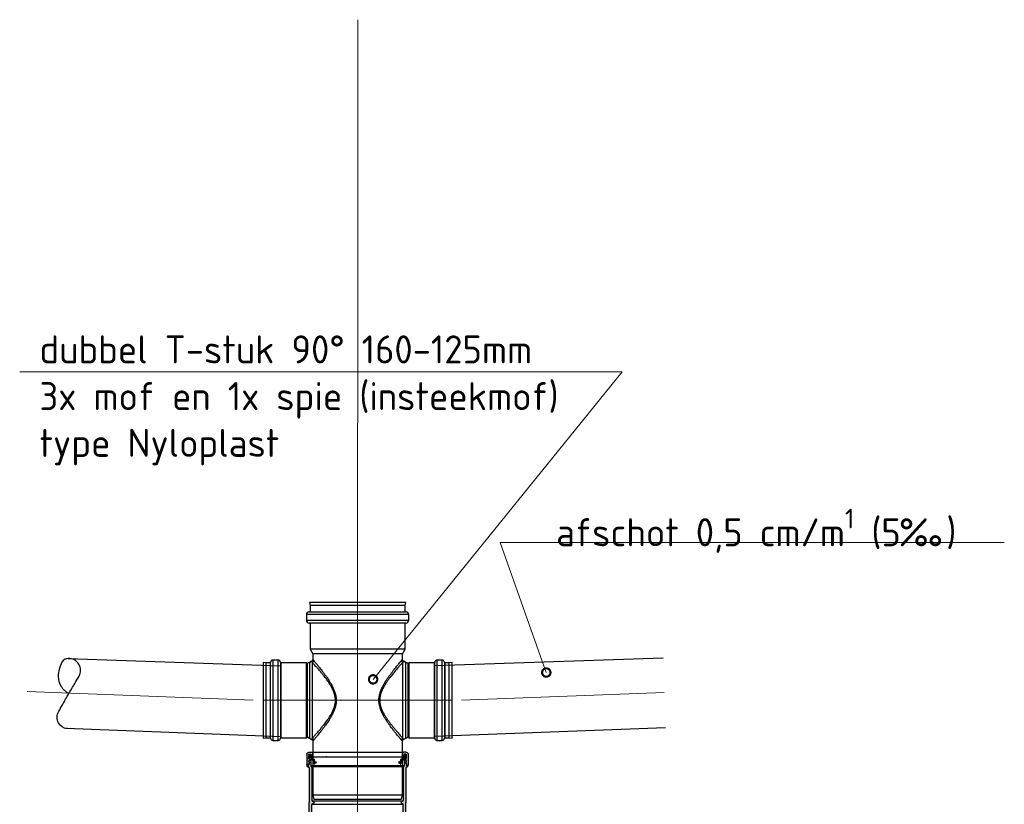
# Model space of a CAD drawing. Header units: metres. Extents: x 92403 to 95147, y 464428 to 465602.
# Tile 143 of 256: x 92617.48 to 92619.23, y 464982.91 to 464984.31. Entities that reach past the tile are written whole.
import ezdxf
from ezdxf import colors
from ezdxf.entities.mleader import LeaderData, LeaderLine
from ezdxf.math import Vec2, Vec3

# ---------------------------------------------------------------- set-up
doc = ezdxf.new("R2010")
doc.units = ezdxf.units.M
doc.linetypes.add('( Center )', pattern=[2, 1.25, -0.25, 0.25, -0.25])
doc.linetypes.add('AM-AS', pattern=[16, 10, -2, 2, -2])
doc.layers.get('0').update_dxf_attribs({"linetype": 'CONTINUOUS'})
for name, color, linetype, lineweight in [('N-WE-AM-AS-G', 7, 'AM-AS', 18), ('N-WE-RI-HWA_KOLKAANSLUITING_PVC-G', 150, 'CONTINUOUS', 25), ('N-WE-RI-HWA_STEEKMOF_PVC-G', 150, 'CONTINUOUS', 25), ('N-WE-RI-VWA_TRANSPORTLEIDING_PVC-G', 10, 'CONTINUOUS', 25), ('X-XX-AL-TEKENBLAD_TITELBLOK-T18', 10, 'CONTINUOUS', 18)]:
    doc.layers.add(name, color=color, linetype=linetype, lineweight=lineweight)
doc.layers.add('TEKENING', color=7, linetype='CONTINUOUS')
doc.styles.add('NLCS-ISO-M50-T18', font='NLCS-ISO.ttf', dxfattribs={"height": 0.09})

# ---------------------------------------------------------------- blocks, each defined once
blk = doc.blocks.new('_DotSmall')
at = {"const_width": 0.5}
blk.add_lwpolyline([(-0.0625, 0, 1), (0.0625, 0, 1)], format="xyb", close=True, dxfattribs=at)
blk = doc.blocks.new('manchet')
blk.add_hatch(color=256).paths.add_polyline_path([(-44.3, 243.9), (-47.4, 246.1, 0.59763), (-47.8, 245.9, 0.162947), (-45.3, 238.3, 0.453883), (-45, 238.3, 0.114067), (-44, 240.3, -0.343359), (-43.7, 240.6), (-41.6, 240.6, 0.414214), (-40.8, 241.4), (-40.8, 243.5), (-40.3, 244.5, 0.548619), (-40.5, 244.8), (-40.6, 244.8, -0.802585), (-40.9, 246.1), (-38, 247.4, 0.802585), (-38.2, 248.2), (-38.8, 248.2, -0.916331), (-38.8, 249), (-36.9, 249.3, 0.520567), (-36.9, 249.5), (-37.5, 250.6, -0.291473), (-37.5, 251), (-37.2, 251.5, -0.144153), (-37, 251.6), (-33.8, 252.9, 0.304831), (-33.7, 253), (-33.7, 253.2, 0.414214), (-34.1, 253.6), (-36.5, 253.6, -0.414214), (-36.9, 254), (-36.9, 255.9, 0.916331), (-37.7, 255.9), (-38.3, 252.6, -0.802585), (-38.9, 252.6), (-39.1, 253.3, 0.802585), (-39.8, 253.2), (-40.5, 249.6, -0.109518), (-40.7, 249.2), (-43.6, 245, 0.153915), (-43.9, 244.1, -0.606815)])
at = {"layer": 'TEKENING'}
for p, q in [((-44.3, 243.9), (-47.4, 246.1)), ((-43.6, 245), (-40.7, 249.2)), ((-40.9, 246.1), (-38, 247.4)), ((-40.5, 249.6), (-39.8, 253.2)), ((-38.9, 252.6), (-39.1, 253.3)), ((-38.8, 249), (-36.9, 249.3)), ((-38.8, 248.2), (-38.2, 248.2)), ((-37.7, 255.9), (-38.3, 252.6)), ((-37.5, 251), (-37.2, 251.5)), ((-37.5, 250.6), (-36.9, 249.5)), ((-37, 251.6), (-33.8, 252.9)), ((-36.9, 255.9), (-36.9, 254)), ((-34.1, 253.6), (-36.5, 253.6)), ((-33.7, 253), (-33.7, 253.2)), ((-41.6, 240.6), (-43.7, 240.6)), ((-40.8, 243.4), (-40.8, 241.4)), ((-40.3, 244.5), (-40.7, 243.5)), ((-40.5, 244.8), (-40.6, 244.8))]:
    blk.add_line(p, q, dxfattribs=at)
for centre, radius, start, end in [((-47.6, 245.9), 0.2, 55, 180), ((-40.6, 245.5), 0.7, 115, 270), ((-41.5, 249.7), 1, 325, 350), ((-39.5, 253.2), 0.4, 15, 170), ((-38.8, 248.6), 0.4, 100, 270), ((-38.6, 252.6), 0.3, 195, 350), ((-38.2, 247.8), 0.4, 295, 90), ((-37.3, 255.9), 0.4, 0, 170), ((-37.2, 250.8), 0.4, 145, 210), ((-36.9, 251.2), 0.4, 112.1885, 145), ((-36.5, 254), 0.4, 180, 270), ((-37, 249.4), 0.1, 280, 30), ((-34.1, 253.2), 0.4, 0, 90), ((-33.8, 253), 0.1, 292.1885, 0), ((-35.3, 245.7), 12.5, 179.24, 216.0435), ((-45.2, 238.5), 0.2, 210.1562, 319.7718), ((-48.9, 241.6), 5, 319.7718, 345.8014), ((-44.2, 244.1), 0.3, 235, 0), ((-43.7, 240.3), 0.3, 90, 165.8014), ((-42.4, 244.1), 1.5, 145, 180), ((-41.6, 241.4), 0.8, 270, 0), ((-40.6, 243.4), 0.2, 155, 180), ((-40.5, 244.6), 0.2, 335, 90)]:
    blk.add_arc(centre, radius, start, end, dxfattribs=at)
blk = doc.blocks.new('klikring')
for points in [[(-153.6, 167.1, 0.414214), (-150.1, 163.6), (-145, 163.6, 0.414214), (-143.5, 165.1), (-143.5, 169.3), (-146.3, 169.3, 0.414214), (-146.6, 169), (-146.6, 167.5, -0.414214), (-147.1, 167), (-149.4, 167, -0.414214), (-150.2, 167.8), (-150.2, 174, -0.198912), (-149.8, 175), (-148.7, 176.1, 0.373885), (-148.6, 177.4), (-149.9, 179.2, -0.424475), (-149.7, 180.6), (-149.3, 180.9, 0.424475), (-149, 182.6), (-150.1, 184, -0.16286), (-151, 186.7), (-151, 187, -0.145613), (-150.2, 189.4, 0.385914), (-150.3, 190, 0.350313), (-151.9, 190, 0.194134), (-153.6, 185.8)], [(27.4, 185.8, 0.194134), (25.7, 190, 0.350313), (24.2, 190, 0.385914), (24.1, 189.4, -0.145613), (24.8, 187), (24.8, 186.7, -0.16286), (23.9, 184), (22.9, 182.6, 0.424475), (23.1, 180.9), (23.6, 180.6, -0.424475), (23.8, 179.2), (22.4, 177.4, 0.373885), (22.5, 176.1), (23.6, 175, -0.198912), (24, 174), (24, 167.8, -0.414214), (23.2, 167), (20.9, 167, -0.414214), (20.4, 167.5), (20.4, 169, 0.414214), (20.1, 169.3), (17.3, 169.3), (17.3, 165.1, 0.414214), (18.8, 163.6), (23.9, 163.6, 0.414214), (27.4, 167.1)]]:
    blk.add_hatch(color=256).paths.add_polyline_path(points)
for p, q in [((-153.6, 167.1), (-153.6, 185.8)), ((-151, 186.7), (-151, 187)), ((-149, 182.6), (-150.1, 184)), ((-148.6, 177.4), (-149.9, 179.2)), ((-149.8, 175), (-148.7, 176.1)), ((-149.7, 180.6), (-149.3, 180.9)), ((22.4, 177.4), (23.8, 179.2)), ((23.6, 175), (22.5, 176.1)), ((22.9, 182.6), (23.9, 184)), ((23.6, 180.6), (23.1, 180.9)), ((24.8, 186.7), (24.8, 187)), ((27.4, 167.1), (27.4, 185.8)), ((-150.2, 167.8), (-150.2, 174)), ((-150.1, 163.6), (-145, 163.6)), ((-149.4, 167), (-147.1, 167)), ((-146.6, 167.5), (-146.6, 169)), ((-143.5, 169.3), (-146.3, 169.3)), ((-143.5, 165.1), (-143.5, 169.3)), ((17.3, 165.1), (17.3, 169.3)), ((17.3, 169.3), (20.1, 169.3)), ((23.9, 163.6), (18.8, 163.6)), ((20.4, 167.5), (20.4, 169)), ((23.2, 167), (20.9, 167)), ((24, 167.8), (24, 174))]:
    blk.add_line(p, q)
for centre, radius, start, end in [((-147.6, 185.8), 6, 136.0545, 180), ((-151.1, 189), 1.26, 51.2699, 128.4941), ((-146.5, 187), 4.5, 146.8608, 180), ((-146.5, 186.7), 4.5, 180, 217), ((-150.6, 189.7), 0.4, 326.8608, 51.2699), ((-149.1, 179.8), 1, 125, 217), ((-150, 181.9), 1.2, 305, 37), ((-149.4, 176.8), 1, 315, 37), ((23.2, 176.8), 1, 143, 225), ((23.8, 181.9), 1.2, 143, 235), ((23, 179.8), 1, 323, 55), ((20.3, 186.7), 4.5, 323, 0), ((24.4, 189.7), 0.4, 128.7301, 213.1392), ((20.3, 187), 4.5, 0, 33.1392), ((25, 189), 1.26, 51.5059, 128.7301), ((21.4, 185.8), 6, 360, 43.9455), ((-150.1, 167.1), 3.5, 180, 270), ((-148.8, 174), 1.4, 135, 180), ((-149.4, 167.8), 0.8, 180, 270), ((-147.1, 167.5), 0.5, 270, 0), ((-146.3, 169), 0.3, 90, 180), ((-145, 165.1), 1.5, 270, 0), ((18.8, 165.1), 1.5, 180, 270), ((20.1, 169), 0.3, 0, 90), ((20.9, 167.5), 0.5, 180, 270), ((23.2, 167.8), 0.8, 270, 0), ((22.6, 174), 1.4, 0, 45), ((23.9, 167.1), 3.5, 270, 0)]:
    blk.add_arc(centre, radius, start, end)
blk = doc.blocks.new('klikring(160)')
for name, p in [('klikring', (0, 0)), ('manchet', (-102.6, -71.3))]:
    blk.add_blockref(name, p)
at = {"xscale": -1}
blk.add_blockref('manchet', (-23.6, -71.3), dxfattribs=at)
blk = doc.blocks.new('RD_Steekmof 160 HWA')
at = {"layer": 'N-WE-RI-HWA_STEEKMOF_PVC-G'}
for points in [[(2.0508, 36.734, 0.057243), (2.0506, 36.7338), (2.0495, 36.7328, -0.254688), (2.0486, 36.7325, -0.263584), (2.0476, 36.7326), (2.0458, 36.734, 0.095518), (2.0454, 36.7342, 0.150965), (2.045, 36.7338), (2.0447, 36.7334, -0.276303), (2.0436, 36.7329, -0.285183), (2.0425, 36.733), (2.0408, 36.7342, 0.115542), (2.039, 36.7351, 0.012887), (2.0387, 36.7351, 0.154521), (2.0361, 36.7343, -0.385914), (2.0356, 36.7344, -0.025701), (2.0355, 36.7345, 0.012163), (2.0353, 36.7344), (2.0348, 36.7339, -0.204656), (2.0341, 36.7336), (1.9722, 36.7336), (1.9104, 36.7336, -0.193885), (1.9097, 36.7339, 0.053896), (1.9089, 36.7345, -0.010842), (1.9089, 36.7344, -0.385914), (1.9083, 36.7343, 0.149789), (1.9058, 36.7351, 0.089681), (1.9043, 36.7345), (1.9017, 36.733, -0.183984), (1.901, 36.7329, -0.29382), (1.8998, 36.7334), (1.8995, 36.7338, 0.114365), (1.8991, 36.7341, 0.075944), (1.8989, 36.734), (1.8966, 36.7327, -0.145519), (1.8961, 36.7326, -0.313218), (1.895, 36.7328), (1.8939, 36.7338, 0.057243), (1.8936, 36.734), (1.8915, 36.731, 0.320813), (1.8915, 36.7306), (1.907, 36.7306), (1.907, 36.7306), (1.9083, 36.729, 0.221828), (1.9091, 36.7286), (1.9688, 36.7286, -0.291473), (1.9697, 36.7281), (1.9711, 36.7252, 0.358881), (1.9722, 36.7246, 0.358881), (1.9734, 36.7252), (1.9747, 36.7281, -0.291473), (1.9756, 36.7286), (2.0354, 36.7286, 0.221828), (2.0361, 36.729), (2.0375, 36.7306), (2.053, 36.7306, 0.348483), (2.053, 36.731)], [(2.053, 36.5637), (2.0377, 36.5637, -0.221828), (2.0373, 36.5638), (2.0361, 36.5653, 0.221828), (2.0354, 36.5656), (1.9756, 36.5656, -0.291473), (1.9747, 36.5662), (1.9734, 36.5691, 0.291473), (1.9725, 36.5696), (1.9722, 36.5696), (1.972, 36.5696, 0.291473), (1.9711, 36.5691), (1.9697, 36.5662, -0.291473), (1.9688, 36.5656), (1.9091, 36.5656, 0.221828), (1.9083, 36.5653), (1.9071, 36.5638, -0.221828), (1.9067, 36.5636), (1.8915, 36.5636, 0.267663), (1.8915, 36.5633), (1.8936, 36.5603, 0.057243), (1.8939, 36.5605), (1.895, 36.5615, -0.342964), (1.8962, 36.5617, -0.121308), (1.8966, 36.5616), (1.8989, 36.5603, 0.056155), (1.8991, 36.5602, 0.132984), (1.8995, 36.5605), (1.8998, 36.5609, -0.324805), (1.9011, 36.5614, -0.149769), (1.9017, 36.5613), (1.9043, 36.5597, 0.075244), (1.9056, 36.5593, 0.000735), (1.9056, 36.5593), (1.9059, 36.5593, 0.145613), (1.9083, 36.56, -0.385914), (1.9089, 36.5599, -0.019406), (1.9089, 36.5598, 0.052269), (1.9097, 36.5604, -0.193885), (1.9104, 36.5607), (1.9722, 36.5607), (2.0341, 36.5607, -0.204656), (2.0348, 36.5604), (2.0353, 36.5599, 0.010683), (2.0355, 36.5598, -0.03436), (2.0356, 36.5599, -0.385914), (2.0361, 36.56, 0.145613), (2.0386, 36.5593), (2.0389, 36.5593, 0.020387), (2.0393, 36.5593, 0.098767), (2.0408, 36.56), (2.0425, 36.5613, -0.260476), (2.0435, 36.5614, -0.295458), (2.0447, 36.5609), (2.045, 36.5605, 0.172063), (2.0455, 36.5601, 0.074899), (2.0458, 36.5603), (2.0476, 36.5616, -0.240447), (2.0485, 36.5618, -0.277367), (2.0495, 36.5615), (2.0506, 36.5605, 0.057243), (2.0508, 36.5603), (2.053, 36.5633, 0.291151)]]:
    blk.add_hatch(color=256, dxfattribs=at).paths.add_polyline_path(points)
at = {"layer": 'N-WE-AM-AS-G', "linetype": '( Center )', "ltscale": 3}
blk.add_line((1.876, 36.6472), (2.0685, 36.6472), dxfattribs=at)
at = {"layer": 'N-WE-RI-HWA_STEEKMOF_PVC-G'}
for p, q in [((1.8924, 36.7334), (1.891, 36.7311)), ((1.891, 36.7309), (1.891, 36.5633)), ((1.8913, 36.7306), (1.9067, 36.7306)), ((1.8946, 36.7337), (1.8954, 36.7329)), ((1.8966, 36.7327), (1.8988, 36.7339)), ((1.8989, 36.7336), (1.8989, 36.7337)), ((1.9001, 36.7336), (1.9003, 36.7333)), ((1.9017, 36.733), (1.9043, 36.7345)), ((1.907, 36.5637), (1.907, 36.7305)), ((1.9071, 36.7304), (1.9083, 36.729)), ((1.9104, 36.7336), (1.9722, 36.7336)), ((2.0341, 36.7336), (1.9722, 36.7336)), ((2.0348, 36.7339), (2.0353, 36.7344)), ((2.0373, 36.7304), (2.0361, 36.729)), ((2.0375, 36.5637), (2.0375, 36.7305)), ((2.0532, 36.7306), (2.0377, 36.7306)), ((2.0381, 36.7351), (2.0378, 36.7351)), ((2.0425, 36.733), (2.0408, 36.7342)), ((2.0444, 36.7338), (2.0439, 36.7332)), ((2.0476, 36.7326), (2.0458, 36.734)), ((2.05, 36.7338), (2.0489, 36.7327)), ((2.0521, 36.7334), (2.0534, 36.731)), ((2.0535, 36.7309), (2.0535, 36.5633)), ((1.8825, 36.7291), (1.8825, 36.5653)), ((1.9086, 36.5655), (1.9086, 36.7287)), ((1.9091, 36.7286), (1.9688, 36.7286)), ((1.9695, 36.7284), (1.9695, 36.5659)), ((1.9697, 36.7281), (1.9711, 36.7252)), ((1.972, 36.7246), (1.9722, 36.7246)), ((1.9725, 36.7246), (1.9722, 36.7246)), ((1.9747, 36.7281), (1.9734, 36.7252)), ((1.975, 36.7284), (1.975, 36.5659)), ((2.0354, 36.7286), (1.9756, 36.7286)), ((2.0358, 36.5655), (2.0358, 36.7287)), ((2.062, 36.7291), (2.062, 36.5653)), ((2.0535, 36.7028), (2.0535, 36.7032)), ((2.0535, 36.5915), (2.0535, 36.5911)), ((1.8924, 36.5608), (1.891, 36.5632)), ((1.8913, 36.5636), (1.9067, 36.5636)), ((1.8946, 36.5606), (1.8954, 36.5614)), ((1.8966, 36.5616), (1.8988, 36.5603)), ((1.8989, 36.5606), (1.8989, 36.5606)), ((1.9001, 36.5606), (1.9003, 36.561)), ((1.9017, 36.5613), (1.9043, 36.5597)), ((1.9071, 36.5638), (1.9083, 36.5653)), ((1.9091, 36.5656), (1.9688, 36.5656)), ((1.9104, 36.5607), (1.9722, 36.5607)), ((1.9697, 36.5662), (1.9711, 36.5691)), ((1.972, 36.5696), (1.9722, 36.5696)), ((1.9725, 36.5696), (1.9722, 36.5696)), ((2.0341, 36.5607), (1.9722, 36.5607)), ((1.9747, 36.5662), (1.9734, 36.5691)), ((2.0354, 36.5656), (1.9756, 36.5656)), ((2.0348, 36.5604), (2.0353, 36.5599)), ((2.0373, 36.5638), (2.0361, 36.5653)), ((2.0532, 36.5637), (2.0377, 36.5637)), ((2.0381, 36.5591), (2.0378, 36.5591)), ((2.0425, 36.5613), (2.0408, 36.56)), ((2.0444, 36.5605), (2.0439, 36.5611)), ((2.0476, 36.5616), (2.0458, 36.5603)), ((2.05, 36.5605), (2.0489, 36.5615)), ((2.0521, 36.5609), (2.0534, 36.5632))]:
    blk.add_line(p, q, dxfattribs=at)
for centre, radius, start, end in [((1.8913, 36.7309), 0.0003, 149.8274, 270), ((1.8936, 36.7327), 0.0014, 45, 149.8274), ((1.8961, 36.7336), 0.001, 225, 300), ((1.8993, 36.7333), 0.00086, 33.1576, 123.1176), ((1.9012, 36.7339), 0.001, 215, 300), ((1.9065, 36.7306), 0.0045, 46.1095, 120), ((1.9067, 36.7301), 0.0005, 39.9709, 90), ((1.9104, 36.7346), 0.001, 226.1095, 270), ((2.0341, 36.7346), 0.001, 270, 316.2649), ((2.0378, 36.7306), 0.0045, 90, 123.2031), ((2.0377, 36.7301), 0.0005, 90, 140.0291), ((2.0381, 36.7306), 0.0045, 53, 90), ((2.0431, 36.7338), 0.001, 233, 323), ((2.0452, 36.7332), 0.001, 53, 143), ((2.0482, 36.7334), 0.001, 233, 315), ((2.0509, 36.7327), 0.00141, 30.4377, 128.0571), ((2.0532, 36.7309), 0.0003, 270, 30.1726), ((1.9091, 36.7296), 0.001, 219.9709, 270), ((1.9688, 36.7276), 0.001, 25, 90), ((1.972, 36.7256), 0.001, 205, 270), ((1.9725, 36.7256), 0.001, 270, 335), ((1.9756, 36.7276), 0.001, 90, 155), ((2.0354, 36.7296), 0.001, 270, 320.0291), ((1.8913, 36.5633), 0.0003, 90, 210.1726), ((1.8936, 36.5615), 0.0014, 210.1726, 315), ((1.8961, 36.5607), 0.001, 60, 135), ((1.8993, 36.561), 0.00086, 236.8824, 326.8424), ((1.9012, 36.5604), 0.001, 60, 145), ((1.9065, 36.5636), 0.0045, 240, 313.8905), ((1.9067, 36.5641), 0.0005, 270, 320.0291), ((1.9091, 36.5646), 0.001, 90, 140.0291), ((1.9104, 36.5597), 0.001, 90, 133.8905), ((1.9688, 36.5666), 0.001, 270, 335), ((1.972, 36.5686), 0.001, 90, 155), ((1.9725, 36.5686), 0.001, 25, 90), ((1.9756, 36.5666), 0.001, 205, 270), ((2.0341, 36.5597), 0.001, 43.7351, 90), ((2.0378, 36.5636), 0.0045, 236.7969, 270), ((2.0354, 36.5646), 0.001, 39.9709, 90), ((2.0377, 36.5642), 0.0005, 219.9709, 270), ((2.0381, 36.5636), 0.0045, 270, 307), ((2.0431, 36.5605), 0.001, 37, 127), ((2.0452, 36.5611), 0.001, 217, 307), ((2.0482, 36.5608), 0.001, 45, 127), ((2.0509, 36.5616), 0.00141, 231.9429, 329.5623), ((2.0532, 36.5634), 0.0003, 329.8274, 90)]:
    blk.add_arc(centre, radius, start, end, dxfattribs=at)
at = {"layer": 'N-WE-RI-HWA_STEEKMOF_PVC-G', "yscale": 0.001, "zscale": 0.001}
for p, xscale, rotation in [((1.7189, 36.5841), 0.001, 270), ((2.2256, 36.5841), -0.001, 90)]:
    blk.add_blockref('klikring(160)', p, dxfattribs=dict(at, xscale=xscale, rotation=rotation))
blk = doc.blocks.new('RD_Dubbel T-stuk 160x125')
at = {"layer": 'N-WE-AM-AS-G', "linetype": '( Center )', "ltscale": 3, "flags": 128}
for points in [[(2.1245, 40.3972), (2.1245, 40.7485)], [(1.9558, 40.5742), (2.2931, 40.5742)]]:
    blk.add_lwpolyline(points, dxfattribs=at)
at = {"layer": 'N-WE-RI-HWA_KOLKAANSLUITING_PVC-G', "linetype": 'Continuous'}
for p, q in [((2.0385, 40.7485), (2.0398, 40.7435)), ((2.2104, 40.7485), (2.0385, 40.7485)), ((2.0398, 40.7435), (2.0398, 40.732)), ((2.2091, 40.7435), (2.0398, 40.7435)), ((2.2091, 40.7435), (2.2104, 40.7485)), ((2.2091, 40.732), (2.2091, 40.7435)), ((2.033, 40.727), (2.033, 40.717)), ((2.2159, 40.727), (2.033, 40.727)), ((2.038, 40.732), (2.2109, 40.732)), ((2.2159, 40.717), (2.2159, 40.727)), ((2.033, 40.717), (2.2159, 40.717)), ((2.2109, 40.712), (2.038, 40.712)), ((2.0398, 40.712), (2.0398, 40.6652)), ((2.2091, 40.6652), (2.2091, 40.712)), ((2.0398, 40.6652), (2.0445, 40.6572)), ((2.2091, 40.6652), (2.0398, 40.6652)), ((2.0445, 40.6572), (2.0445, 40.6469)), ((2.2045, 40.6572), (2.0445, 40.6572)), ((2.2045, 40.6572), (2.2091, 40.6652)), ((2.2045, 40.6469), (2.2045, 40.6572)), ((1.9608, 40.6409), (1.9558, 40.6418)), ((1.9558, 40.6418), (1.9558, 40.5066)), ((1.9688, 40.6409), (1.9608, 40.6409)), ((1.9608, 40.6409), (1.9608, 40.5075)), ((1.9688, 40.5075), (1.9688, 40.6409)), ((1.9693, 40.5065), (1.9693, 40.6418)), ((1.9828, 40.6458), (1.9733, 40.6458)), ((1.9733, 40.6458), (1.9733, 40.5025)), ((1.9828, 40.5025), (1.9828, 40.6458)), ((1.9868, 40.6418), (1.9868, 40.5065)), ((2.0325, 40.6409), (1.9873, 40.6409)), ((1.9873, 40.6409), (1.9873, 40.5075)), ((2.0349, 40.6395), (2.0325, 40.6409)), ((2.0325, 40.6409), (2.0325, 40.5075)), ((2.0349, 40.5089), (2.0349, 40.6395)), ((2.0391, 40.6417), (2.0385, 40.6417)), ((2.0385, 40.6417), (2.0385, 40.5067)), ((2.0391, 40.5067), (2.0391, 40.6417)), ((2.0434, 40.642), (2.0434, 40.5063)), ((2.2055, 40.5063), (2.2055, 40.642)), ((2.2105, 40.6417), (2.2098, 40.6417)), ((2.2098, 40.6417), (2.2098, 40.5742)), ((2.2105, 40.5742), (2.2105, 40.6417)), ((2.2164, 40.6409), (2.214, 40.6395)), ((2.214, 40.6395), (2.214, 40.5742)), ((2.2616, 40.6409), (2.2164, 40.6409)), ((2.2164, 40.5075), (2.2164, 40.6409)), ((2.2616, 40.5075), (2.2616, 40.6409)), ((2.2621, 40.5065), (2.2621, 40.6418)), ((2.2756, 40.6458), (2.2661, 40.6458)), ((2.2661, 40.6458), (2.2661, 40.5025)), ((2.2756, 40.5025), (2.2756, 40.6458)), ((2.2796, 40.6418), (2.2796, 40.5065)), ((2.2881, 40.6409), (2.2801, 40.6409)), ((2.2801, 40.6409), (2.2801, 40.5075)), ((2.2931, 40.6418), (2.2881, 40.6409)), ((2.2881, 40.5075), (2.2881, 40.6409)), ((2.2931, 40.5066), (2.2931, 40.6418)), ((2.2098, 40.5742), (2.2098, 40.5067)), ((2.2105, 40.5067), (2.2105, 40.5742)), ((2.214, 40.5742), (2.214, 40.5089)), ((2.0325, 40.5075), (2.0349, 40.5089)), ((2.214, 40.5089), (2.2164, 40.5075)), ((1.9558, 40.5066), (1.9608, 40.5075)), ((1.9608, 40.5075), (1.9688, 40.5075)), ((1.9733, 40.5025), (1.9828, 40.5025)), ((1.9873, 40.5075), (2.0325, 40.5075)), ((2.0385, 40.5067), (2.0391, 40.5067)), ((2.0445, 40.5014), (2.0445, 40.4052)), ((2.2045, 40.4052), (2.2045, 40.5014)), ((2.2098, 40.5067), (2.2105, 40.5067)), ((2.2164, 40.5075), (2.2616, 40.5075)), ((2.2661, 40.5025), (2.2756, 40.5025)), ((2.2801, 40.5075), (2.2881, 40.5075)), ((2.2881, 40.5075), (2.2931, 40.5066)), ((2.0445, 40.4052), (2.0466, 40.3972)), ((2.2045, 40.4052), (2.0445, 40.4052)), ((2.2023, 40.3972), (2.2045, 40.4052)), ((2.2023, 40.3972), (2.0466, 40.3972))]:
    blk.add_line(p, q, dxfattribs=at)
for centre, radius, start, end in [((2.038, 40.727), 0.005, 90, 180), ((2.2109, 40.727), 0.005, 0, 90), ((2.038, 40.717), 0.005, 180, 270), ((2.2109, 40.717), 0.005, 270, 0), ((1.9688, 40.6414), 0.0005, 270, 0), ((1.9733, 40.6418), 0.004, 90, 180), ((1.9828, 40.6418), 0.004, 0, 90), ((1.9873, 40.6414), 0.0005, 180, 270), ((2.0385, 40.6377), 0.004, 90, 153.1027), ((2.0434, 40.6392), 0.005, 104.0739, 150), ((2.0432, 40.6451), 0.00311, 273.2535, 356.3362), ((2.2057, 40.6451), 0.00311, 183.6638, 266.7465), ((2.2055, 40.6392), 0.005, 30, 75.907), ((2.2105, 40.6377), 0.004, 26.8973, 90), ((2.2616, 40.6414), 0.0005, 270, 0), ((2.2661, 40.6418), 0.004, 90, 180), ((2.2756, 40.6418), 0.004, 0, 90), ((2.2801, 40.6414), 0.0005, 180, 270), ((2.0385, 40.5107), 0.004, 206.8973, 270), ((2.2105, 40.5107), 0.004, 270, 333.1027), ((1.9688, 40.507), 0.0005, 0, 90), ((1.9733, 40.5065), 0.004, 180, 270), ((1.9828, 40.5065), 0.004, 270, 0), ((1.9873, 40.507), 0.0005, 90, 180), ((2.0434, 40.5092), 0.005, 210, 256.031), ((2.0432, 40.5032), 0.00311, 3.6638, 86.7465), ((2.2057, 40.5032), 0.00311, 93.2535, 176.3362), ((2.2055, 40.5092), 0.005, 284.0739, 330), ((2.2616, 40.507), 0.0005, 0, 90), ((2.2661, 40.5065), 0.004, 180, 270), ((2.2756, 40.5065), 0.004, 270, 0), ((2.2801, 40.507), 0.0005, 90, 180)]:
    blk.add_arc(centre, radius, start, end, dxfattribs=at)
for points, knots in [([(2.0444, 40.6469), (2.0444, 40.6469), (2.0445, 40.6466), (2.0443, 40.6459), (2.0439, 40.6451), (2.0432, 40.6445), (2.0426, 40.6441), (2.0423, 40.6441), (2.0422, 40.644)], [0, 0, 0, 0, 0.025523, 0.239522, 0.471856, 0.724833, 0.933226, 1, 1, 1, 1]), ([(2.0434, 40.642), (2.0432, 40.6423), (2.043, 40.6427), (2.0427, 40.6433), (2.0424, 40.6437), (2.0422, 40.6439), (2.0422, 40.644), (2.0422, 40.644), (2.0422, 40.644)], [0, 0, 0, 0, 0.211878, 0.322493, 0.54427, 0.767747, 0.992858, 1, 1, 1, 1]), ([(2.0434, 40.5063), (2.0443, 40.5073), (2.0456, 40.5087), (2.0474, 40.5107), (2.0478, 40.5112), (2.0486, 40.512), (2.049, 40.5125), (2.0503, 40.5139), (2.0511, 40.5149), (2.0539, 40.5181), (2.0559, 40.5205), (2.0586, 40.5236), (2.0591, 40.5243), (2.0602, 40.5256), (2.0608, 40.5263), (2.0624, 40.5283), (2.0635, 40.5297), (2.0669, 40.5339), (2.0691, 40.5369), (2.0724, 40.5417), (2.0735, 40.5433), (2.0751, 40.5458), (2.0757, 40.5467), (2.0767, 40.5484), (2.0772, 40.5493), (2.0787, 40.5519), (2.0796, 40.5538), (2.0814, 40.5575), (2.0821, 40.5595), (2.083, 40.562), (2.0831, 40.5625), (2.0834, 40.5635), (2.0836, 40.564), (2.084, 40.5656), (2.0842, 40.5666), (2.0847, 40.5697), (2.085, 40.5718), (2.085, 40.5751), (2.0849, 40.5762), (2.0847, 40.5783), (2.0846, 40.5793), (2.0843, 40.5814), (2.084, 40.5825), (2.0835, 40.5845), (2.0832, 40.5856), (2.0822, 40.5886), (2.0815, 40.5905), (2.0797, 40.5943), (2.0788, 40.5962), (2.0773, 40.5989), (2.0768, 40.5997), (2.0758, 40.6015), (2.0752, 40.6023), (2.0736, 40.6049), (2.0726, 40.6065), (2.0692, 40.6113), (2.067, 40.6143), (2.0642, 40.6179), (2.0636, 40.6186), (2.0625, 40.62), (2.0619, 40.6207), (2.0603, 40.6227), (2.0592, 40.624), (2.056, 40.6278), (2.054, 40.6301), (2.0517, 40.6328), (2.0512, 40.6333), (2.0503, 40.6343), (2.0499, 40.6348), (2.0486, 40.6363), (2.0478, 40.6372), (2.0463, 40.6388), (2.0456, 40.6396), (2.0447, 40.6406), (2.0444, 40.6409), (2.0439, 40.6415), (2.0436, 40.6418), (2.0434, 40.642)], [0, 0, 0, 0, 0.0625, 0.0625, 0.078125, 0.078125, 0.09375, 0.09375, 0.125, 0.125, 0.1875, 0.1875, 0.203125, 0.203125, 0.21875, 0.21875, 0.25, 0.25, 0.3125, 0.3125, 0.34375, 0.34375, 0.359375, 0.359375, 0.375, 0.375, 0.40625, 0.40625, 0.4375, 0.4375, 0.445313, 0.445313, 0.453125, 0.453125, 0.46875, 0.46875, 0.5, 0.5, 0.515625, 0.515625, 0.53125, 0.53125, 0.546875, 0.546875, 0.5625, 0.5625, 0.59375, 0.59375, 0.625, 0.625, 0.640625, 0.640625, 0.65625, 0.65625, 0.6875, 0.6875, 0.75, 0.75, 0.765625, 0.765625, 0.78125, 0.78125, 0.8125, 0.8125, 0.875, 0.875, 0.890625, 0.890625, 0.90625, 0.90625, 0.9375, 0.9375, 0.96875, 0.96875, 0.984375, 0.984375, 1, 1, 1, 1]), ([(2.0445, 40.6469), (2.0445, 40.6469), (2.0445, 40.6469), (2.0446, 40.6468), (2.045, 40.6464), (2.0456, 40.6458), (2.0461, 40.6452), (2.0463, 40.6449)], [0, 0, 0, 0, 0.115143, 0.336397, 0.560842, 0.786506, 1, 1, 1, 1]), ([(2.0463, 40.6449), (2.0466, 40.6447), (2.0468, 40.6444), (2.0473, 40.6438), (2.0476, 40.6434), (2.0485, 40.6423), (2.0492, 40.6415), (2.0506, 40.6398), (2.0514, 40.6389), (2.0526, 40.6373), (2.0531, 40.6368), (2.054, 40.6357), (2.0544, 40.6352), (2.0567, 40.6324), (2.0587, 40.6299), (2.0617, 40.6259), (2.0628, 40.6245), (2.0649, 40.6217), (2.066, 40.6202), (2.0693, 40.6156), (2.0715, 40.6125), (2.0747, 40.6075), (2.0757, 40.6058), (2.0772, 40.6031), (2.0778, 40.6023), (2.0787, 40.6004), (2.0792, 40.5995), (2.0806, 40.5967), (2.0815, 40.5948), (2.0831, 40.5909), (2.0839, 40.5889), (2.0846, 40.5863), (2.0848, 40.5858), (2.0851, 40.5847), (2.0852, 40.5842), (2.0855, 40.5826), (2.0857, 40.5816), (2.0861, 40.5794), (2.0862, 40.5784), (2.0864, 40.5762), (2.0864, 40.5751), (2.0864, 40.5729), (2.0863, 40.5718), (2.0862, 40.5696), (2.086, 40.5686), (2.0857, 40.5664), (2.0855, 40.5654), (2.085, 40.5633), (2.0847, 40.5622), (2.0838, 40.5591), (2.083, 40.5571), (2.0814, 40.5533), (2.0805, 40.5514), (2.0791, 40.5486), (2.0786, 40.5477), (2.0776, 40.5459), (2.0771, 40.545), (2.0756, 40.5424), (2.0745, 40.5407), (2.0714, 40.5357), (2.0692, 40.5325), (2.0659, 40.5281), (2.0649, 40.5266), (2.0633, 40.5245), (2.0627, 40.5238), (2.0617, 40.5224), (2.0612, 40.5217), (2.0586, 40.5184), (2.0566, 40.5159), (2.0539, 40.5125), (2.053, 40.5115), (2.0518, 40.51), (2.0514, 40.5095), (2.0506, 40.5085), (2.0502, 40.5081), (2.0484, 40.5059), (2.0472, 40.5045), (2.0463, 40.5034)], [0, 0, 0, 0, 0.015625, 0.015625, 0.03125, 0.03125, 0.0625, 0.0625, 0.09375, 0.09375, 0.109375, 0.109375, 0.125, 0.125, 0.1875, 0.1875, 0.21875, 0.21875, 0.25, 0.25, 0.3125, 0.3125, 0.34375, 0.34375, 0.359375, 0.359375, 0.375, 0.375, 0.40625, 0.40625, 0.4375, 0.4375, 0.445313, 0.445313, 0.453125, 0.453125, 0.46875, 0.46875, 0.484375, 0.484375, 0.5, 0.5, 0.515625, 0.515625, 0.53125, 0.53125, 0.546875, 0.546875, 0.5625, 0.5625, 0.59375, 0.59375, 0.625, 0.625, 0.640625, 0.640625, 0.65625, 0.65625, 0.6875, 0.6875, 0.75, 0.75, 0.78125, 0.78125, 0.796875, 0.796875, 0.8125, 0.8125, 0.875, 0.875, 0.90625, 0.90625, 0.921875, 0.921875, 0.9375, 0.9375, 1, 1, 1, 1]), ([(2.2026, 40.5034), (2.2021, 40.5039), (2.2016, 40.5046), (2.2007, 40.5056), (2.2004, 40.506), (2.1997, 40.5068), (2.1994, 40.5072), (2.1976, 40.5094), (2.1959, 40.5114), (2.1936, 40.5142), (2.1932, 40.5148), (2.1922, 40.516), (2.1917, 40.5166), (2.1902, 40.5185), (2.1892, 40.5198), (2.1861, 40.5238), (2.184, 40.5266), (2.1808, 40.5311), (2.1797, 40.5326), (2.1781, 40.535), (2.1775, 40.5358), (2.1764, 40.5375), (2.1759, 40.5383), (2.1743, 40.5408), (2.1732, 40.5425), (2.1712, 40.546), (2.1702, 40.5478), (2.1683, 40.5515), (2.1674, 40.5534), (2.1662, 40.5564), (2.1658, 40.5574), (2.1651, 40.5594), (2.1648, 40.5604), (2.1639, 40.5635), (2.1634, 40.5656), (2.1629, 40.5683), (2.1629, 40.5688), (2.1627, 40.5699), (2.1627, 40.5705), (2.1626, 40.5721), (2.1625, 40.5742), (2.1626, 40.5764), (2.1627, 40.5786), (2.1629, 40.5797), (2.1634, 40.5829), (2.1639, 40.585), (2.1651, 40.5891), (2.1658, 40.5911), (2.1671, 40.594), (2.1675, 40.595), (2.1684, 40.5969), (2.1688, 40.5979), (2.1703, 40.6006), (2.1712, 40.6024), (2.1733, 40.6059), (2.1743, 40.6076), (2.1764, 40.6109), (2.1775, 40.6125), (2.1791, 40.6149), (2.1797, 40.6157), (2.1808, 40.6172), (2.1813, 40.618), (2.1841, 40.6218), (2.1862, 40.6246), (2.1903, 40.6299), (2.1922, 40.6324), (2.1945, 40.6352), (2.195, 40.6358), (2.1959, 40.6368), (2.1963, 40.6374), (2.1975, 40.6389), (2.1983, 40.6398), (2.1997, 40.6416), (2.2004, 40.6423), (2.2013, 40.6434), (2.2016, 40.6438), (2.2021, 40.6444), (2.2024, 40.6447), (2.2026, 40.6449)], [0, 0, 0, 0, 0.03125, 0.03125, 0.046875, 0.046875, 0.0625, 0.0625, 0.125, 0.125, 0.140625, 0.140625, 0.15625, 0.15625, 0.1875, 0.1875, 0.25, 0.25, 0.28125, 0.28125, 0.296875, 0.296875, 0.3125, 0.3125, 0.34375, 0.34375, 0.375, 0.375, 0.40625, 0.40625, 0.421875, 0.421875, 0.4375, 0.4375, 0.46875, 0.46875, 0.476562, 0.476562, 0.484375, 0.484375, 0.5, 0.515625, 0.515625, 0.53125, 0.53125, 0.5625, 0.5625, 0.59375, 0.59375, 0.609375, 0.609375, 0.625, 0.625, 0.65625, 0.65625, 0.6875, 0.6875, 0.71875, 0.71875, 0.734375, 0.734375, 0.75, 0.75, 0.8125, 0.8125, 0.875, 0.875, 0.890625, 0.890625, 0.90625, 0.90625, 0.9375, 0.9375, 0.96875, 0.96875, 0.984375, 0.984375, 1, 1, 1, 1]), ([(2.2055, 40.642), (2.2053, 40.6418), (2.205, 40.6415), (2.2045, 40.6409), (2.2042, 40.6406), (2.2033, 40.6396), (2.2026, 40.6388), (2.2011, 40.6372), (2.2003, 40.6363), (2.1991, 40.6349), (2.1986, 40.6344), (2.1977, 40.6334), (2.1973, 40.6328), (2.1949, 40.6301), (2.1929, 40.6278), (2.1887, 40.6228), (2.1865, 40.6201), (2.1837, 40.6165), (2.1831, 40.6158), (2.182, 40.6143), (2.1814, 40.6136), (2.1798, 40.6113), (2.1786, 40.6098), (2.1764, 40.6066), (2.1753, 40.605), (2.1732, 40.6016), (2.1722, 40.5999), (2.1707, 40.5973), (2.1702, 40.5964), (2.1693, 40.5945), (2.1688, 40.5936), (2.1675, 40.5907), (2.1668, 40.5888), (2.1654, 40.5848), (2.1649, 40.5828), (2.1644, 40.5801), (2.1644, 40.5796), (2.1642, 40.5785), (2.1642, 40.578), (2.164, 40.5764), (2.164, 40.5753), (2.164, 40.5732), (2.164, 40.5721), (2.1641, 40.5705), (2.1642, 40.57), (2.1643, 40.5689), (2.1644, 40.5684), (2.1649, 40.5657), (2.1654, 40.5637), (2.1664, 40.5607), (2.1667, 40.5597), (2.1675, 40.5577), (2.1679, 40.5568), (2.1692, 40.5539), (2.1702, 40.5521), (2.1721, 40.5485), (2.1732, 40.5468), (2.1753, 40.5435), (2.1764, 40.5418), (2.1781, 40.5394), (2.1786, 40.5386), (2.1797, 40.5371), (2.1803, 40.5363), (2.182, 40.534), (2.1831, 40.5326), (2.1865, 40.5283), (2.1887, 40.5256), (2.1918, 40.5218), (2.1929, 40.5206), (2.1944, 40.5188), (2.1949, 40.5182), (2.1959, 40.5171), (2.1963, 40.5166), (2.1987, 40.5139), (2.2004, 40.512), (2.2022, 40.5099), (2.2026, 40.5095), (2.2033, 40.5088), (2.2036, 40.5084), (2.2045, 40.5074), (2.205, 40.5068), (2.2055, 40.5063)], [0, 0, 0, 0, 0.015625, 0.015625, 0.03125, 0.03125, 0.0625, 0.0625, 0.09375, 0.09375, 0.109375, 0.109375, 0.125, 0.125, 0.1875, 0.1875, 0.25, 0.25, 0.265625, 0.265625, 0.28125, 0.28125, 0.3125, 0.3125, 0.34375, 0.34375, 0.375, 0.375, 0.390625, 0.390625, 0.40625, 0.40625, 0.4375, 0.4375, 0.46875, 0.46875, 0.476562, 0.476562, 0.484375, 0.484375, 0.5, 0.5, 0.515625, 0.515625, 0.523437, 0.523437, 0.53125, 0.53125, 0.5625, 0.5625, 0.578125, 0.578125, 0.59375, 0.59375, 0.625, 0.625, 0.65625, 0.65625, 0.6875, 0.6875, 0.703125, 0.703125, 0.71875, 0.71875, 0.75, 0.75, 0.8125, 0.8125, 0.84375, 0.84375, 0.859375, 0.859375, 0.875, 0.875, 0.9375, 0.9375, 0.953125, 0.953125, 0.96875, 0.96875, 1, 1, 1, 1]), ([(2.2026, 40.6449), (2.2027, 40.6451), (2.2031, 40.6456), (2.2036, 40.6461), (2.2041, 40.6466), (2.2043, 40.6468), (2.2044, 40.6469), (2.2045, 40.6469), (2.2045, 40.6469)], [0, 0, 0, 0, 0.1101239, 0.331251, 0.5550361, 0.7813336, 0.8948474, 1, 1, 1, 1]), ([(2.2067, 40.644), (2.2066, 40.6441), (2.2062, 40.6442), (2.2056, 40.6446), (2.2049, 40.6452), (2.2046, 40.646), (2.2044, 40.6466), (2.2045, 40.6469), (2.2045, 40.6469)], [0, 0, 0, 0, 0.096688, 0.319483, 0.552856, 0.786263, 0.982013, 1, 1, 1, 1]), ([(2.2067, 40.644), (2.2067, 40.644), (2.2067, 40.644), (2.2067, 40.6439), (2.2065, 40.6437), (2.2062, 40.6432), (2.2059, 40.6426), (2.2056, 40.6422), (2.2055, 40.642)], [0, 0, 0, 0, 0.105685, 0.21637, 0.438185, 0.661678, 0.886989, 1, 1, 1, 1]), ([(2.0422, 40.5043), (2.0422, 40.5043), (2.0422, 40.5043), (2.0423, 40.5045), (2.0425, 40.5049), (2.0429, 40.5054), (2.0432, 40.506), (2.0434, 40.5063)], [0, 0, 0, 0, 0.105735, 0.32717, 0.549365, 0.774164, 1, 1, 1, 1]), ([(2.0422, 40.5043), (2.0423, 40.5043), (2.0427, 40.5042), (2.0434, 40.5038), (2.044, 40.5031), (2.0443, 40.5023), (2.0445, 40.5017), (2.0445, 40.5014), (2.0445, 40.5014)], [0, 0, 0, 0, 0.095106, 0.319699, 0.554956, 0.790247, 0.987577, 1, 1, 1, 1]), ([(2.0463, 40.5034), (2.0461, 40.5031), (2.0456, 40.5025), (2.045, 40.5019), (2.0446, 40.5016), (2.0445, 40.5014), (2.0445, 40.5014), (2.0445, 40.5014)], [0, 0, 0, 0, 0.220405, 0.442249, 0.667984, 0.894855, 1, 1, 1, 1]), ([(2.2045, 40.5014), (2.2045, 40.5014), (2.2045, 40.5014), (2.2044, 40.5015), (2.2041, 40.5017), (2.2037, 40.5021), (2.2032, 40.5027), (2.2028, 40.5031), (2.2026, 40.5034)], [0, 0, 0, 0, 0.004941, 0.225704, 0.44854, 0.673577, 0.786511, 1, 1, 1, 1]), ([(2.2045, 40.5014), (2.2045, 40.5015), (2.2044, 40.5018), (2.2046, 40.5024), (2.205, 40.5032), (2.2057, 40.5039), (2.2063, 40.5042), (2.2066, 40.5043), (2.2067, 40.5043)], [0, 0, 0, 0, 0.031134, 0.243901, 0.474897, 0.726417, 0.933611, 1, 1, 1, 1]), ([(2.2055, 40.5063), (2.2057, 40.506), (2.2059, 40.5056), (2.2062, 40.5051), (2.2065, 40.5047), (2.2067, 40.5044), (2.2067, 40.5043), (2.2067, 40.5043), (2.2067, 40.5043)], [0, 0, 0, 0, 0.211878, 0.322493, 0.54427, 0.767747, 0.992858, 1, 1, 1, 1])]:
    blk.add_open_spline(points, degree=3, knots=knots, dxfattribs=at)

msp = doc.modelspace()

# ---------------------------------------------------------------- linework, layer by layer
at = {"layer": 'N-WE-AM-AS-G', "linetype": '( Center )', "ltscale": 3}
for p, q in [((92618.077266, 464981.387094), (92618.078969, 464984.312704)), ((92617.48874, 464983.114455), (92617.891581, 464983.099051)), ((92618.625733, 464983.112861), (92618.263581, 464983.099051))]:
    msp.add_line(p, q, dxfattribs=at)
at = {"layer": 'N-WE-RI-HWA_KOLKAANSLUITING_PVC-G'}
for p, q in [((92617.561941, 464983.173503), (92617.941058, 464983.160175)), ((92618.623424, 464983.173898), (92618.215909, 464983.160238)), ((92617.557296, 464983.04891), (92617.941058, 464983.034391)), ((92618.628114, 464983.049933), (92618.215909, 464983.034459))]:
    msp.add_line(p, q, dxfattribs=at)
at = {"layer": 'N-WE-RI-HWA_KOLKAANSLUITING_PVC-G', "flags": 128}
msp.add_lwpolyline([(92617.56029, 464983.048796, -0.28778475), (92617.544467, 464983.058345, -0.24934223), (92617.544913, 464983.079263, -0.00213806), (92617.55132, 464983.090601, -0.00118318), (92617.563032, 464983.111012, -0.00292101), (92617.573548, 464983.128995, 0.00404734), (92617.581109, 464983.141991, 0.27280514), (92617.580817, 464983.163107, 0.26649562), (92617.561941, 464983.173503, 0.26649562), (92617.550621, 464983.166742, 0.12685178), (92617.543885, 464983.141341, 0.1434698), (92617.548814, 464983.124077, 0.13303296), (92617.563032, 464983.111012)], format="xyb", dxfattribs=at)

# ---------------------------------------------------------------- block references
at = {"layer": 'N-WE-RI-HWA_STEEKMOF_PVC-G', "rotation": 90.00000000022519}
msp.add_blockref('RD_Steekmof 160 HWA', (92654.725337, 464980.944269), dxfattribs=at)
at = {"layer": 'N-WE-RI-VWA_TRANSPORTLEIDING_PVC-G'}
msp.add_blockref('RD_Dubbel T-stuk 160x125', (92615.953776, 464942.524647), dxfattribs=at)

# ---------------------------------------------------------------- leaders
at = {"layer": 'X-XX-AL-TEKENBLAD_TITELBLOK-T18', "color": 0}
ml = msp.add_multileader_mtext('Standard', dxfattribs=at)
ml.set_content('{\\C0;dubbel T-stuk 90%%D 160-125mm \\P3x mof en 1x spie (insteekmof)\\Ptype Nyloplast}', color=10, style='NLCS-ISO-M50-T18')
ml.set_leader_properties(color=256, lineweight=-1)
ml.set_arrow_properties(name='DOTSMALL')
ml.build(insert=Vec2(0, 0))
ml.multileader.update_dxf_attribs({"has_dogleg": 0, "text_left_attachment_type": 6, "text_right_attachment_type": 6, "dogleg_length": 4.5, "arrow_head_size": 0.03, "scale": 0.02})
ctx = ml.context
ctx.base_point, ctx.scale, ctx.char_height, ctx.arrow_head_size, ctx.landing_gap_size, ctx.plane_origin = Vec3(92617.410433, 464983.684682), 0.02, 0.05, 0.03, 0.1, Vec3(92618.152539, 464983.98906)
ctx.left_attachment, ctx.right_attachment = 6, 6
notes = []
notes.append((ctx, [(0, (1, 1, 0), (92618.640433, 464983.684682), (-1, 0), 0.09, [(0, [(92618.105927, 464983.13618)], 0, [])])]))
ctx.mtext.insert, ctx.mtext.flow_direction = Vec3(92617.510433, 464983.749682), 5
ml = msp.add_multileader_mtext('Standard', dxfattribs=at)
ml.set_content('\\A1;{\\C0;afschot 0,5 cm/m\\H0.7x;\\S1^ ;\\H1.42857x; (5‰)}', color=10, style='NLCS-ISO-M50-T18')
ml.set_leader_properties(color=256, lineweight=-1)
ml.set_arrow_properties(name='DOTSMALL')
ml.build(insert=Vec2(0, 0))
ml.multileader.update_dxf_attribs({"has_dogleg": 0, "text_left_attachment_type": 6, "text_right_attachment_type": 6, "dogleg_length": 4.5, "arrow_head_size": 0.03, "scale": 0.02})
ctx = ml.context
ctx.base_point, ctx.scale, ctx.char_height, ctx.arrow_head_size, ctx.landing_gap_size, ctx.plane_origin = Vec3(92618.332611, 464983.380473), 0.02, 0.05, 0.03, 0.1, Vec3(92618.706545, 464984.145832)
ctx.left_attachment, ctx.right_attachment = 6, 6
notes.append((ctx, [(0, (1, 1, 0), (92618.242611, 464983.380473), (1, 0), 0.09, [(0, [(92618.415082, 464983.148331)], 0, [])])]))
ctx.mtext.insert, ctx.mtext.flow_direction = Vec3(92618.432611, 464983.440473), 5
for ctx, leaders in notes:
    for number, flags, end, landing, length, lines in leaders:
        leader = LeaderData()
        leader.index, (leader.has_last_leader_line, leader.has_dogleg_vector, leader.attachment_direction) = number, flags
        leader.last_leader_point, leader.dogleg_vector, leader.dogleg_length = Vec3(end), Vec3(landing), length
        for number, points, colour, breaks in lines:
            line = LeaderLine()
            line.index, line.vertices, line.color, line.breaks = number, Vec3.list(points), colors.encode_raw_color(colour), breaks
            leader.lines.append(line)
        ctx.leaders.append(leader)

doc.saveas('drawing.dxf')
